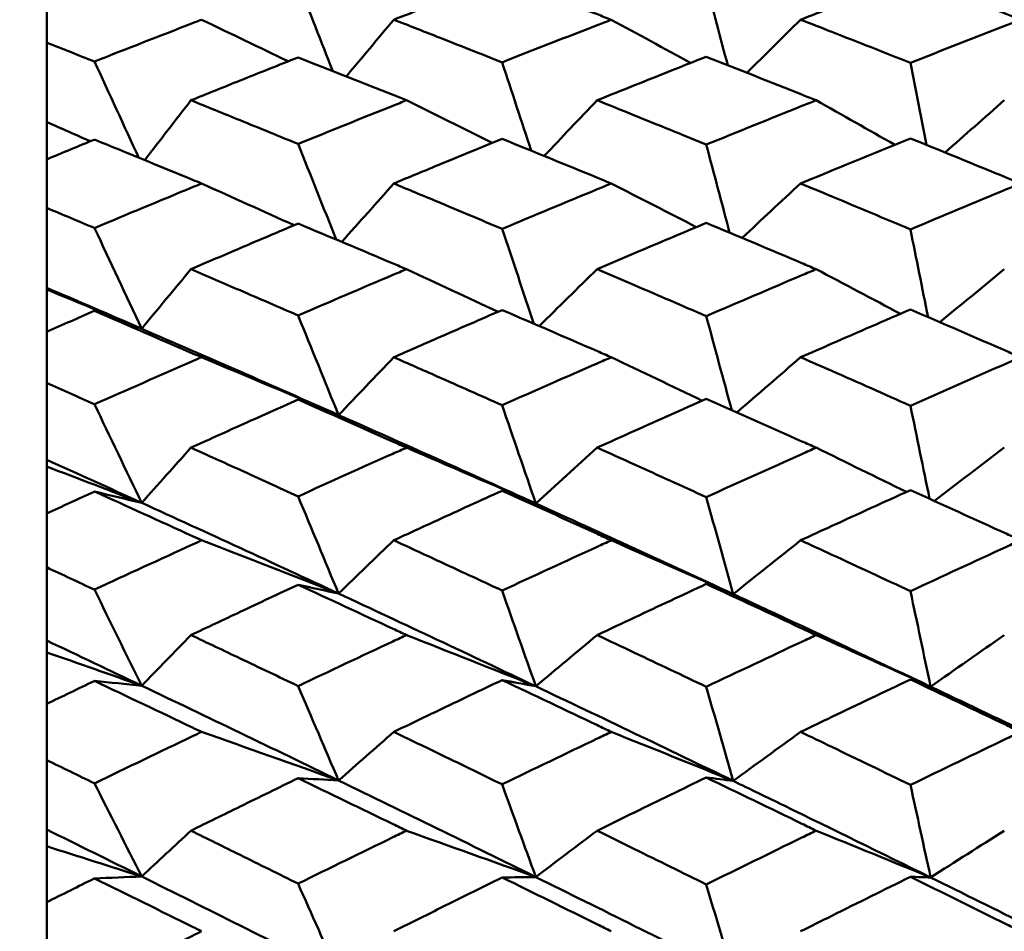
# Model space of a CAD drawing. Header units: millimetres. Extents: x 188 to 1913, y 148 to 2839.
# Tile 160 of 211: x 770.17 to 775.51, y 393.99 to 398.94. Entities that reach past the tile are written whole.
import ezdxf

# ---------------------------------------------------------------- set-up
doc = ezdxf.new("R2010")
doc.units = ezdxf.units.MM
doc.header["$LTSCALE"] = 10
doc.layers.add('Widoczne (ISO)', color=7, linetype='Continuous', lineweight=50)

msp = doc.modelspace()

# ---------------------------------------------------------------- linework, layer by layer
at = {"layer": 'Widoczne (ISO)'}
for p, q in [((770.3188, 399.0596), (770.3188, 398.8127)), ((770.3188, 398.3818), (770.3188, 398.8127)), ((770.3188, 398.1792), (770.3188, 398.3818)), ((770.3188, 398.1792), (770.3188, 397.9163)), ((770.3188, 397.4827), (770.3188, 397.9163)), ((770.3188, 397.4735), (770.3188, 397.4827)), ((770.3188, 397.2443), (770.3188, 397.4735)), ((770.3188, 397.2443), (770.3188, 396.9664)), ((770.3188, 396.5501), (770.3188, 396.9664)), ((770.3188, 396.5135), (770.3188, 396.5501)), ((770.3188, 396.2585), (770.3188, 396.5135)), ((770.3188, 396.2585), (770.3188, 395.9668)), ((770.3188, 395.5694), (770.3188, 395.9668)), ((770.3188, 395.5054), (770.3188, 395.5694)), ((770.3188, 395.2258), (770.3188, 395.5054)), ((770.3188, 395.2258), (770.3188, 394.9213)), ((770.3188, 394.5445), (770.3188, 394.9213)), ((770.3188, 394.4534), (770.3188, 394.5445)), ((770.3188, 394.1501), (770.3188, 394.4534)), ((770.3188, 394.1501), (770.3188, 393.8341))]:
    msp.add_line(p, q, dxfattribs=at)
msp.add_circle((807.3512, 384.3574), 50, dxfattribs=at)
for points in [[(771.8711, 398.6582), (771.8083, 398.8181), (771.7455, 398.978), (771.6827, 399.1379)], [(774.0129, 398.6901), (773.9742, 398.8383), (773.9354, 398.9865), (773.8967, 399.1346)], [(771.1591, 398.9368), (771.316, 398.8618), (771.4726, 398.7866), (771.6289, 398.7111)], [(772.2018, 398.9368), (772.1159, 398.8343), (772.0302, 398.7317), (771.9445, 398.6291)], [(773.3816, 398.9368), (773.5252, 398.8588), (773.6685, 398.7806), (773.8117, 398.7022)], [(774.4087, 398.9368), (774.3115, 398.8409), (774.2144, 398.7449), (774.1173, 398.6488)], [(770.8186, 398.1882), (770.7385, 398.362), (770.6583, 398.5359), (770.5781, 398.7097)], [(772.9471, 398.2264), (772.8945, 398.3861), (772.8419, 398.5458), (772.7893, 398.7055)], [(775.0921, 398.2576), (775.0628, 398.406), (775.0335, 398.5544), (775.0043, 398.7028)], [(771.1014, 398.4995), (771.0177, 398.3915), (770.934, 398.2833), (770.8504, 398.1752)], [(772.2701, 398.4995), (772.4255, 398.4228), (772.5807, 398.3458), (772.7356, 398.2686)], [(773.3046, 398.4995), (773.2087, 398.399), (773.1129, 398.2984), (773.0173, 398.1977)], [(774.4925, 398.4995), (774.6349, 398.4194), (774.777, 398.339), (774.9189, 398.2584)], [(775.5135, 398.4995), (775.4063, 398.4054), (775.2992, 398.3111), (775.1922, 398.2167)], [(770.3188, 398.3818), (770.3981, 398.347), (770.4772, 398.3122), (770.5564, 398.2773)], [(771.8894, 397.7443), (771.8206, 397.9171), (771.7517, 398.0899), (771.6827, 398.2628)], [(774.0236, 397.7815), (773.9813, 397.9407), (773.939, 398.1), (773.8967, 398.2592)], [(771.1591, 398.0484), (771.3267, 397.9731), (771.4941, 397.8976), (771.6611, 397.8218)], [(772.2018, 398.0484), (772.1077, 397.9428), (772.0137, 397.8372), (771.9197, 397.7316)], [(773.3816, 398.0484), (773.5356, 397.9698), (773.6894, 397.891), (773.8429, 397.8119)], [(774.4087, 398.0484), (774.3026, 397.9501), (774.1966, 397.8517), (774.0908, 397.7533)], [(770.8342, 397.2608), (770.7489, 397.4427), (770.6635, 397.6248), (770.5781, 397.8068)], [(772.9618, 397.2878), (772.9043, 397.4593), (772.8468, 397.6308), (772.7893, 397.8024)], [(775.0998, 397.3239), (775.068, 397.4824), (775.0361, 397.641), (775.0043, 397.7995)], [(771.1014, 397.5836), (771.0123, 397.4761), (770.9232, 397.3684), (770.8342, 397.2608)], [(772.2701, 397.5836), (772.4362, 397.507), (772.6021, 397.43), (772.7676, 397.3527)], [(773.3046, 397.5836), (773.1998, 397.4809), (773.0952, 397.3782), (772.9908, 397.2753)], [(774.4925, 397.5836), (774.6453, 397.5032), (774.7978, 397.4225), (774.9501, 397.3416)], [(775.5135, 397.5836), (775.3969, 397.4879), (775.2805, 397.392), (775.1642, 397.2961)], [(770.8342, 397.2608), (770.6624, 397.3352), (770.4906, 397.4092), (770.3188, 397.4827)], [(770.3188, 397.4735), (770.4909, 397.4029), (770.6627, 397.332), (770.8342, 397.2608)], [(770.8342, 397.2608), (770.7489, 397.2931), (770.6635, 397.3254), (770.5781, 397.3575)], [(771.9023, 396.7927), (771.8291, 396.9727), (771.756, 397.1527), (771.6827, 397.3327)], [(774.0349, 396.8191), (773.9889, 396.989), (773.9428, 397.159), (773.8967, 397.329)], [(771.9023, 396.7927), (771.5462, 396.9506), (771.1901, 397.1067), (770.8342, 397.2608)], [(771.1591, 397.1059), (771.4075, 397.0021), (771.6552, 396.8977), (771.9023, 396.7927)], [(772.2018, 397.1059), (772.1018, 397.0015), (772.002, 396.8971), (771.9023, 396.7927)], [(773.3816, 397.1059), (773.5463, 397.0277), (773.7107, 396.9492), (773.8749, 396.8704)], [(774.4087, 397.1059), (774.2932, 397.0063), (774.1779, 396.9065), (774.0627, 396.8068)], [(770.8342, 396.3163), (770.7489, 396.4944), (770.6635, 396.6726), (770.5781, 396.8508)], [(771.9023, 396.7927), (771.8291, 396.8206), (771.756, 396.8485), (771.6827, 396.8763)], [(772.9722, 396.3128), (772.9112, 396.4905), (772.8502, 396.6683), (772.7893, 396.8461)], [(775.108, 396.3385), (775.0734, 396.5067), (775.0388, 396.6749), (775.0043, 396.8431)], [(772.9722, 396.3128), (772.6155, 396.4746), (772.2589, 396.6346), (771.9023, 396.7927)], [(771.1014, 396.6156), (771.0123, 396.5158), (770.9232, 396.4161), (770.8342, 396.3163)], [(772.2701, 396.6156), (772.5047, 396.5152), (772.7388, 396.4142), (772.9722, 396.3128)], [(773.3046, 396.6156), (773.1936, 396.5147), (773.0828, 396.4138), (772.9722, 396.3128)], [(774.4925, 396.6156), (774.6561, 396.5358), (774.8193, 396.4557), (774.9822, 396.3754)], [(775.5135, 396.6156), (775.387, 396.5193), (775.2607, 396.4229), (775.1346, 396.3264)], [(770.8342, 396.3163), (770.6624, 396.3946), (770.4906, 396.4726), (770.3188, 396.5501)], [(770.3188, 396.5135), (770.4909, 396.448), (770.6627, 396.3823), (770.8342, 396.3163)], [(770.8342, 396.3163), (770.7489, 396.3368), (770.6635, 396.3572), (770.5781, 396.3776)], [(772.9722, 396.3128), (772.9112, 396.336), (772.8502, 396.3592), (772.7893, 396.3823)], [(771.9023, 395.8243), (771.5462, 395.99), (771.1901, 396.1541), (770.8342, 396.3163)], [(771.9023, 395.8243), (771.8291, 396), (771.756, 396.1757), (771.6827, 396.3514)], [(774.0429, 395.8215), (773.6861, 395.987), (773.3291, 396.1508), (772.9722, 396.3128)], [(774.0429, 395.8215), (773.9942, 395.9968), (773.9455, 396.1722), (773.8967, 396.3475)], [(771.1591, 396.1131), (771.4075, 396.0174), (771.6552, 395.9211), (771.9023, 395.8243)], [(772.2018, 396.1131), (772.1018, 396.0169), (772.002, 395.9206), (771.9023, 395.8243)], [(773.3816, 396.1131), (773.6026, 396.0164), (773.823, 395.9191), (774.0429, 395.8215)], [(774.4087, 396.1131), (774.2866, 396.016), (774.1647, 395.9188), (774.0429, 395.8215)], [(770.8342, 395.3246), (770.7489, 395.4982), (770.6635, 395.6718), (770.5781, 395.8455)], [(771.9023, 395.8243), (771.8291, 395.8403), (771.756, 395.8563), (771.6827, 395.8722)], [(772.9722, 395.3214), (772.6155, 395.4907), (772.2589, 395.6584), (771.9023, 395.8243)], [(772.9722, 395.3214), (772.9112, 395.4945), (772.8502, 395.6675), (772.7893, 395.8406)], [(774.0429, 395.8215), (773.9942, 395.8398), (773.9455, 395.858), (773.8967, 395.8762)], [(775.1138, 395.3193), (775.0773, 395.492), (775.0408, 395.6647), (775.0043, 395.8374)], [(770.8342, 395.3246), (770.6624, 395.4066), (770.4906, 395.4882), (770.3188, 395.5694)], [(771.1014, 395.5991), (771.0123, 395.5076), (770.9232, 395.4161), (770.8342, 395.3246)], [(772.2701, 395.5991), (772.5047, 395.507), (772.7388, 395.4144), (772.9722, 395.3214)], [(773.3046, 395.5991), (773.1936, 395.5066), (773.0828, 395.414), (772.9722, 395.3214)], [(774.4925, 395.5991), (774.7001, 395.5062), (774.9072, 395.4129), (775.1138, 395.3193)], [(775.5135, 395.5991), (775.3801, 395.5059), (775.2468, 395.4126), (775.1138, 395.3193)], [(770.3188, 395.5054), (770.4909, 395.4454), (770.6627, 395.3852), (770.8342, 395.3246)], [(770.8342, 395.3246), (770.7489, 395.3332), (770.6635, 395.3417), (770.5781, 395.3501)], [(772.9722, 395.3214), (772.9112, 395.3327), (772.8502, 395.3439), (772.7893, 395.3551)], [(775.1138, 395.3193), (775.0773, 395.3323), (775.0408, 395.3453), (775.0043, 395.3584)], [(771.9023, 394.8107), (771.5462, 394.9836), (771.1901, 395.1549), (770.8342, 395.3246)], [(771.9023, 394.8107), (771.8291, 394.9814), (771.756, 395.1521), (771.6827, 395.3228)], [(774.0429, 394.8081), (773.6861, 394.9808), (773.3291, 395.152), (772.9722, 395.3214)], [(774.0429, 394.8081), (773.9942, 394.9783), (773.9455, 395.1485), (773.8967, 395.3187)], [(776.1839, 394.8065), (775.8272, 394.9792), (775.4705, 395.1502), (775.1138, 395.3193)], [(771.1591, 395.0739), (771.4075, 394.9867), (771.6552, 394.8989), (771.9023, 394.8107)], [(772.2018, 395.0739), (772.1018, 394.9862), (772.002, 394.8985), (771.9023, 394.8107)], [(773.3816, 395.0739), (773.6026, 394.9857), (773.823, 394.8971), (774.0429, 394.8081)], [(774.4087, 395.0739), (774.2866, 394.9854), (774.1647, 394.8968), (774.0429, 394.8081)], [(771.9023, 394.8107), (771.8291, 394.8147), (771.756, 394.8188), (771.6827, 394.8227)], [(772.9722, 394.2868), (772.6155, 394.4629), (772.2589, 394.6376), (771.9023, 394.8107)], [(774.0429, 394.8081), (773.9942, 394.8144), (773.9455, 394.8206), (773.8967, 394.8269)], [(770.8342, 394.2897), (770.7489, 394.458), (770.6635, 394.6264), (770.5781, 394.7948)], [(772.9722, 394.2868), (772.9112, 394.4544), (772.8502, 394.6221), (772.7893, 394.7897)], [(775.1138, 394.2848), (775.0773, 394.452), (775.0408, 394.6192), (775.0043, 394.7864)], [(770.8342, 394.2897), (770.6624, 394.375), (770.4906, 394.4599), (770.3188, 394.5445)], [(771.1014, 394.5382), (771.0123, 394.4554), (770.9232, 394.3726), (770.8342, 394.2897)], [(772.2701, 394.5382), (772.5047, 394.4549), (772.7388, 394.371), (772.9722, 394.2868)], [(773.3046, 394.5382), (773.1936, 394.4545), (773.0828, 394.3706), (772.9722, 394.2868)], [(774.4925, 394.5382), (774.7001, 394.4541), (774.9072, 394.3696), (775.1138, 394.2848)], [(775.5135, 394.5382), (775.3801, 394.4538), (775.2468, 394.3694), (775.1138, 394.2848)], [(770.3188, 394.4534), (770.4909, 394.3991), (770.6627, 394.3445), (770.8342, 394.2897)], [(770.8342, 394.2897), (770.7489, 394.2863), (770.6635, 394.2829), (770.5781, 394.2793)], [(771.9023, 393.7558), (771.5462, 393.9352), (771.1901, 394.1131), (770.8342, 394.2897)], [(772.9722, 394.2868), (772.9112, 394.2861), (772.8502, 394.2853), (772.7893, 394.2845)], [(774.0429, 393.7535), (773.6861, 393.9327), (773.3291, 394.1105), (772.9722, 394.2868)], [(775.1138, 394.2848), (775.0773, 394.2859), (775.0408, 394.2869), (775.0043, 394.2879)], [(776.1839, 393.7521), (775.8272, 393.9313), (775.4705, 394.1089), (775.1138, 394.2848)], [(771.9023, 393.7558), (771.8291, 393.9208), (771.756, 394.0859), (771.6827, 394.251)], [(774.0429, 393.7535), (773.9942, 393.9179), (773.9455, 394.0823), (773.8967, 394.2467)]]:
    msp.add_open_spline(points, degree=3, dxfattribs=at)
for points, knots in [([(772.7893, 399.1639), (772.6719, 399.119), (772.5546, 399.0738), (772.3587, 398.9979), (772.2803, 398.9674), (772.2018, 398.9368)], [0.02104899, 0.02104899, 0.02104899, 0.02104899, 0.0615671, 0.0615671, 0.08866561, 0.08866561, 0.08866561, 0.08866561]), ([(773.3816, 398.9368), (773.3564, 398.9465), (773.3312, 398.9562), (773.1338, 399.0325), (772.9615, 399.0985), (772.7893, 399.1639)], [0.07597559, 0.07597559, 0.07597559, 0.07597559, 0.08464777, 0.08464777, 0.14401425, 0.14401425, 0.14401425, 0.14401425]), ([(775.0043, 399.1665), (774.8623, 399.1123), (774.7203, 399.0576), (774.5218, 398.9807), (774.4653, 398.9588), (774.4087, 398.9368)], [0.01259731, 0.01259731, 0.01259731, 0.01259731, 0.06159863, 0.06159863, 0.08110666, 0.08110666, 0.08110666, 0.08110666]), ([(775.6023, 398.9368), (775.577, 398.9466), (775.5517, 398.9564), (775.3524, 399.0335), (775.1783, 399.1003), (775.0043, 399.1665)], [0.06686277, 0.06686277, 0.06686277, 0.06686277, 0.07557848, 0.07557848, 0.13558897, 0.13558897, 0.13558897, 0.13558897]), ([(770.5781, 398.7097), (770.7554, 398.7796), (770.9327, 398.849), (771.1264, 398.9241), (771.1428, 398.9305), (771.1591, 398.9368)], [0.0297954, 0.0297954, 0.0297954, 0.0297954, 0.09092493, 0.09092493, 0.09655955, 0.09655955, 0.09655955, 0.09655955]), ([(772.2018, 398.9368), (772.2803, 398.9062), (772.3587, 398.8754), (772.5545, 398.7985), (772.6719, 398.7521), (772.7893, 398.7055)], [0.03448054, 0.03448054, 0.03448054, 0.03448054, 0.06157222, 0.06157222, 0.10209717, 0.10209717, 0.10209717, 0.10209717]), ([(772.7893, 398.7055), (772.9615, 398.7733), (773.1337, 398.8407), (773.3311, 398.9172), (773.3563, 398.927), (773.3816, 398.9368)], [0.02530969, 0.02530969, 0.02530969, 0.02530969, 0.08465152, 0.08465152, 0.09334823, 0.09334823, 0.09334823, 0.09334823]), ([(774.4087, 398.9368), (774.4652, 398.9148), (774.5218, 398.8927), (774.7203, 398.815), (774.8623, 398.7591), (775.0043, 398.7028)], [0.04208868, 0.04208868, 0.04208868, 0.04208868, 0.06158988, 0.06158988, 0.11059803, 0.11059803, 0.11059803, 0.11059803]), ([(775.0043, 398.7028), (775.1783, 398.7715), (775.3523, 398.8396), (775.5516, 398.9171), (775.5769, 398.927), (775.6023, 398.9368)], [0.01556037, 0.01556037, 0.01556037, 0.01556037, 0.07555527, 0.07555527, 0.08428623, 0.08428623, 0.08428623, 0.08428623]), ([(770.3188, 398.8127), (770.4047, 398.7787), (770.4906, 398.7446), (770.577, 398.7101), (770.5776, 398.7099), (770.5781, 398.7097)], [0, 0, 0, 0, 0.02969567, 0.02969567, 0.02988021, 0.02988021, 0.02988021, 0.02988021]), ([(771.6827, 398.7324), (771.5779, 398.6908), (771.473, 398.649), (771.2793, 398.5713), (771.1903, 398.5355), (771.1014, 398.4995)], [0.02528165, 0.02528165, 0.02528165, 0.02528165, 0.06150593, 0.06150593, 0.09223152, 0.09223152, 0.09223152, 0.09223152]), ([(772.2701, 398.4995), (772.246, 398.5092), (772.2218, 398.5189), (772.026, 398.597), (771.8544, 398.665), (771.6827, 398.7324)], [0.0806421, 0.0806421, 0.0806421, 0.0806421, 0.08897282, 0.08897282, 0.14811965, 0.14811965, 0.14811965, 0.14811965]), ([(773.8967, 398.7358), (773.767, 398.6845), (773.6373, 398.6329), (773.4399, 398.554), (773.3722, 398.5268), (773.3046, 398.4995)], [0.01681985, 0.01681985, 0.01681985, 0.01681985, 0.06159108, 0.06159108, 0.08495433, 0.08495433, 0.08495433, 0.08495433]), ([(774.4925, 398.4995), (774.467, 398.5098), (774.4415, 398.52), (774.2429, 398.5992), (774.0698, 398.6678), (773.8967, 398.7358)], [0.07138254, 0.07138254, 0.07138254, 0.07138254, 0.08018544, 0.08018544, 0.13983561, 0.13983561, 0.13983561, 0.13983561]), ([(771.1014, 398.4995), (771.1903, 398.4636), (771.2792, 398.4275), (771.473, 398.3487), (771.5779, 398.3058), (771.6827, 398.2628)], [0.03078053, 0.03078053, 0.03078053, 0.03078053, 0.06149921, 0.06149921, 0.09773041, 0.09773041, 0.09773041, 0.09773041]), ([(771.6827, 398.2628), (771.8543, 398.3325), (772.0258, 398.4017), (772.2216, 398.4801), (772.2459, 398.4898), (772.2701, 398.4995)], [0.02983351, 0.02983351, 0.02983351, 0.02983351, 0.0889495, 0.0889495, 0.09731113, 0.09731113, 0.09731113, 0.09731113]), ([(773.3046, 398.4995), (773.3722, 398.4723), (773.4399, 398.445), (773.6373, 398.3651), (773.767, 398.3123), (773.8967, 398.2592)], [0.03825175, 0.03825175, 0.03825175, 0.03825175, 0.06160817, 0.06160817, 0.10638617, 0.10638617, 0.10638617, 0.10638617]), ([(773.8967, 398.2592), (774.0697, 398.3296), (774.2427, 398.3994), (774.4413, 398.4791), (774.4669, 398.4893), (774.4925, 398.4995)], [0.02053386, 0.02053386, 0.02053386, 0.02053386, 0.08016461, 0.08016461, 0.08898694, 0.08898694, 0.08898694, 0.08898694]), ([(770.5781, 398.2862), (770.5776, 398.286), (770.577, 398.2858), (770.4906, 398.2503), (770.4047, 398.2148), (770.3188, 398.1792)], [0.02951568, 0.02951568, 0.02951568, 0.02951568, 0.02969929, 0.02969929, 0.05939589, 0.05939589, 0.05939589, 0.05939589]), ([(771.1591, 398.0484), (771.1429, 398.055), (771.1267, 398.0617), (770.933, 398.1415), (770.7555, 398.2141), (770.5781, 398.2862)], [0.0853813, 0.0853813, 0.0853813, 0.0853813, 0.09097809, 0.09097809, 0.15214536, 0.15214536, 0.15214536, 0.15214536]), ([(772.7893, 398.2905), (772.6719, 398.2425), (772.5546, 398.1943), (772.3587, 398.1135), (772.2803, 398.081), (772.2018, 398.0484)], [0.02104899, 0.02104899, 0.02104899, 0.02104899, 0.0615671, 0.0615671, 0.08866561, 0.08866561, 0.08866561, 0.08866561]), ([(773.3816, 398.0484), (773.3564, 398.0587), (773.3312, 398.0691), (773.1338, 398.1503), (772.9615, 398.2206), (772.7893, 398.2905)], [0.07597559, 0.07597559, 0.07597559, 0.07597559, 0.08464777, 0.08464777, 0.14401425, 0.14401425, 0.14401425, 0.14401425]), ([(775.0043, 398.2933), (774.8623, 398.2354), (774.7203, 398.1771), (774.5218, 398.0952), (774.4653, 398.0718), (774.4087, 398.0484)], [0.01259731, 0.01259731, 0.01259731, 0.01259731, 0.06159863, 0.06159863, 0.08110666, 0.08110666, 0.08110666, 0.08110666]), ([(775.6023, 398.0484), (775.577, 398.0588), (775.5517, 398.0692), (775.3524, 398.1514), (775.1783, 398.2226), (775.0043, 398.2933)], [0.06686277, 0.06686277, 0.06686277, 0.06686277, 0.07557848, 0.07557848, 0.13558897, 0.13558897, 0.13558897, 0.13558897]), ([(770.5781, 397.8068), (770.7554, 397.8811), (770.9327, 397.9549), (771.1264, 398.0349), (771.1428, 398.0416), (771.1591, 398.0484)], [0.0297954, 0.0297954, 0.0297954, 0.0297954, 0.09092493, 0.09092493, 0.09655955, 0.09655955, 0.09655955, 0.09655955]), ([(772.2018, 398.0484), (772.2803, 398.0157), (772.3587, 397.983), (772.5545, 397.9011), (772.6719, 397.8519), (772.7893, 397.8024)], [0.03448054, 0.03448054, 0.03448054, 0.03448054, 0.06157222, 0.06157222, 0.10209717, 0.10209717, 0.10209717, 0.10209717]), ([(772.7893, 397.8024), (772.9615, 397.8744), (773.1337, 397.946), (773.3311, 398.0275), (773.3563, 398.038), (773.3816, 398.0484)], [0.02530969, 0.02530969, 0.02530969, 0.02530969, 0.08465152, 0.08465152, 0.09334823, 0.09334823, 0.09334823, 0.09334823]), ([(774.4087, 398.0484), (774.4652, 398.0249), (774.5218, 398.0014), (774.7203, 397.9188), (774.8623, 397.8593), (775.0043, 397.7995)], [0.04208868, 0.04208868, 0.04208868, 0.04208868, 0.06158988, 0.06158988, 0.11059803, 0.11059803, 0.11059803, 0.11059803]), ([(775.0043, 397.7995), (775.1783, 397.8725), (775.3523, 397.9449), (775.5516, 398.0274), (775.5769, 398.0379), (775.6023, 398.0484)], [0.01556037, 0.01556037, 0.01556037, 0.01556037, 0.07555527, 0.07555527, 0.08428623, 0.08428623, 0.08428623, 0.08428623]), ([(770.3188, 397.9163), (770.4047, 397.8802), (770.4906, 397.8439), (770.577, 397.8072), (770.5776, 397.807), (770.5781, 397.8068)], [0, 0, 0, 0, 0.02969567, 0.02969567, 0.02988021, 0.02988021, 0.02988021, 0.02988021]), ([(771.6827, 397.8309), (771.5779, 397.7867), (771.473, 397.7423), (771.2793, 397.6598), (771.1903, 397.6218), (771.1014, 397.5836)], [0.02528165, 0.02528165, 0.02528165, 0.02528165, 0.06150593, 0.06150593, 0.09223152, 0.09223152, 0.09223152, 0.09223152]), ([(772.2701, 397.5836), (772.246, 397.5939), (772.2218, 397.6041), (772.026, 397.687), (771.8544, 397.7592), (771.6827, 397.8309)], [0.0806421, 0.0806421, 0.0806421, 0.0806421, 0.08897282, 0.08897282, 0.14811965, 0.14811965, 0.14811965, 0.14811965]), ([(773.8967, 397.8346), (773.767, 397.78), (773.6373, 397.7252), (773.4399, 397.6414), (773.3722, 397.6125), (773.3046, 397.5836)], [0.01681985, 0.01681985, 0.01681985, 0.01681985, 0.06159108, 0.06159108, 0.08495433, 0.08495433, 0.08495433, 0.08495433]), ([(774.4925, 397.5836), (774.467, 397.5945), (774.4415, 397.6053), (774.2429, 397.6894), (774.0698, 397.7622), (773.8967, 397.8346)], [0.07138254, 0.07138254, 0.07138254, 0.07138254, 0.08018544, 0.08018544, 0.13983561, 0.13983561, 0.13983561, 0.13983561]), ([(771.1014, 397.5836), (771.1903, 397.5455), (771.2792, 397.5073), (771.473, 397.4237), (771.5779, 397.3783), (771.6827, 397.3327)], [0.03078053, 0.03078053, 0.03078053, 0.03078053, 0.06149921, 0.06149921, 0.09773041, 0.09773041, 0.09773041, 0.09773041]), ([(771.6827, 397.3327), (771.8543, 397.4065), (772.0258, 397.4799), (772.2216, 397.5631), (772.2459, 397.5734), (772.2701, 397.5836)], [0.02983351, 0.02983351, 0.02983351, 0.02983351, 0.0889495, 0.0889495, 0.09731113, 0.09731113, 0.09731113, 0.09731113]), ([(773.3046, 397.5836), (773.3722, 397.5548), (773.4399, 397.5258), (773.6373, 397.4411), (773.767, 397.3852), (773.8967, 397.329)], [0.03825175, 0.03825175, 0.03825175, 0.03825175, 0.06160817, 0.06160817, 0.10638617, 0.10638617, 0.10638617, 0.10638617]), ([(773.8967, 397.329), (774.0697, 397.4034), (774.2427, 397.4775), (774.4413, 397.5619), (774.4669, 397.5728), (774.4925, 397.5836)], [0.02053386, 0.02053386, 0.02053386, 0.02053386, 0.08016461, 0.08016461, 0.08898694, 0.08898694, 0.08898694, 0.08898694]), ([(770.5781, 397.3575), (770.5776, 397.3573), (770.577, 397.3571), (770.4906, 397.3195), (770.4047, 397.282), (770.3188, 397.2443)], [0.02951568, 0.02951568, 0.02951568, 0.02951568, 0.02969929, 0.02969929, 0.05939589, 0.05939589, 0.05939589, 0.05939589]), ([(771.1591, 397.1059), (771.1429, 397.113), (771.1267, 397.12), (770.933, 397.2044), (770.7555, 397.2812), (770.5781, 397.3575)], [0.0853813, 0.0853813, 0.0853813, 0.0853813, 0.09097809, 0.09097809, 0.15214536, 0.15214536, 0.15214536, 0.15214536]), ([(772.7893, 397.3621), (772.6719, 397.3113), (772.5546, 397.2603), (772.3587, 397.1747), (772.2803, 397.1404), (772.2018, 397.1059)], [0.02104899, 0.02104899, 0.02104899, 0.02104899, 0.0615671, 0.0615671, 0.08866561, 0.08866561, 0.08866561, 0.08866561]), ([(773.3816, 397.1059), (773.3564, 397.1169), (773.3312, 397.1278), (773.1338, 397.2137), (772.9615, 397.2881), (772.7893, 397.3621)], [0.07597559, 0.07597559, 0.07597559, 0.07597559, 0.08464777, 0.08464777, 0.14401425, 0.14401425, 0.14401425, 0.14401425]), ([(775.0043, 397.365), (774.8623, 397.3037), (774.7203, 397.242), (774.5218, 397.1554), (774.4653, 397.1307), (774.4087, 397.1059)], [0.01259731, 0.01259731, 0.01259731, 0.01259731, 0.06159863, 0.06159863, 0.08110666, 0.08110666, 0.08110666, 0.08110666]), ([(775.6023, 397.1059), (775.577, 397.1169), (775.5517, 397.128), (775.3524, 397.2148), (775.1783, 397.2902), (775.0043, 397.365)], [0.06686277, 0.06686277, 0.06686277, 0.06686277, 0.07557848, 0.07557848, 0.13558897, 0.13558897, 0.13558897, 0.13558897]), ([(770.5781, 396.8508), (770.7554, 396.9292), (770.9327, 397.0071), (771.1264, 397.0916), (771.1428, 397.0988), (771.1591, 397.1059)], [0.0297954, 0.0297954, 0.0297954, 0.0297954, 0.09092493, 0.09092493, 0.09655955, 0.09655955, 0.09655955, 0.09655955]), ([(772.2018, 397.1059), (772.2803, 397.0714), (772.3587, 397.0369), (772.5545, 396.9504), (772.6719, 396.8983), (772.7893, 396.8461)], [0.03448054, 0.03448054, 0.03448054, 0.03448054, 0.06157222, 0.06157222, 0.10209717, 0.10209717, 0.10209717, 0.10209717]), ([(772.7893, 396.8461), (772.9615, 396.9221), (773.1337, 396.9977), (773.3311, 397.0839), (773.3563, 397.0949), (773.3816, 397.1059)], [0.02530969, 0.02530969, 0.02530969, 0.02530969, 0.08465152, 0.08465152, 0.09334823, 0.09334823, 0.09334823, 0.09334823]), ([(774.4087, 397.1059), (774.4652, 397.0811), (774.5218, 397.0563), (774.7203, 396.969), (774.8623, 396.9062), (775.0043, 396.8431)], [0.04208868, 0.04208868, 0.04208868, 0.04208868, 0.06158988, 0.06158988, 0.11059803, 0.11059803, 0.11059803, 0.11059803]), ([(775.0043, 396.8431), (775.1783, 396.9201), (775.3523, 396.9966), (775.5516, 397.0838), (775.5769, 397.0948), (775.6023, 397.1059)], [0.01556037, 0.01556037, 0.01556037, 0.01556037, 0.07555527, 0.07555527, 0.08428623, 0.08428623, 0.08428623, 0.08428623]), ([(770.3188, 396.9664), (770.4047, 396.9282), (770.4906, 396.8899), (770.577, 396.8513), (770.5776, 396.851), (770.5781, 396.8508)], [0, 0, 0, 0, 0.02969567, 0.02969567, 0.02988021, 0.02988021, 0.02988021, 0.02988021]), ([(771.6827, 396.8763), (771.5779, 396.8296), (771.473, 396.7827), (771.2793, 396.6958), (771.1903, 396.6557), (771.1014, 396.6156)], [0.02528165, 0.02528165, 0.02528165, 0.02528165, 0.06150593, 0.06150593, 0.09223152, 0.09223152, 0.09223152, 0.09223152]), ([(772.2701, 396.6156), (772.246, 396.6263), (772.2218, 396.6371), (772.026, 396.7245), (771.8544, 396.8006), (771.6827, 396.8763)], [0.0806421, 0.0806421, 0.0806421, 0.0806421, 0.08897282, 0.08897282, 0.14811965, 0.14811965, 0.14811965, 0.14811965]), ([(773.8967, 396.8801), (773.767, 396.8226), (773.6373, 396.7647), (773.4399, 396.6764), (773.3722, 396.646), (773.3046, 396.6156)], [0.01681985, 0.01681985, 0.01681985, 0.01681985, 0.06159108, 0.06159108, 0.08495433, 0.08495433, 0.08495433, 0.08495433]), ([(774.4925, 396.6156), (774.467, 396.627), (774.4415, 396.6384), (774.2429, 396.727), (774.0698, 396.8038), (773.8967, 396.8801)], [0.07138254, 0.07138254, 0.07138254, 0.07138254, 0.08018544, 0.08018544, 0.13983561, 0.13983561, 0.13983561, 0.13983561]), ([(771.1014, 396.6156), (771.1903, 396.5754), (771.2792, 396.5351), (771.473, 396.4471), (771.5779, 396.3994), (771.6827, 396.3514)], [0.03078053, 0.03078053, 0.03078053, 0.03078053, 0.06149921, 0.06149921, 0.09773041, 0.09773041, 0.09773041, 0.09773041]), ([(771.6827, 396.3514), (771.8543, 396.4291), (772.0258, 396.5063), (772.2216, 396.5939), (772.2459, 396.6047), (772.2701, 396.6156)], [0.02983351, 0.02983351, 0.02983351, 0.02983351, 0.0889495, 0.0889495, 0.09731113, 0.09731113, 0.09731113, 0.09731113]), ([(773.3046, 396.6156), (773.3722, 396.5851), (773.4399, 396.5546), (773.6373, 396.4654), (773.767, 396.4066), (773.8967, 396.3475)], [0.03825175, 0.03825175, 0.03825175, 0.03825175, 0.06160817, 0.06160817, 0.10638617, 0.10638617, 0.10638617, 0.10638617]), ([(773.8967, 396.3475), (774.0697, 396.4258), (774.2427, 396.5037), (774.4413, 396.5927), (774.4669, 396.6041), (774.4925, 396.6156)], [0.02053386, 0.02053386, 0.02053386, 0.02053386, 0.08016461, 0.08016461, 0.08898694, 0.08898694, 0.08898694, 0.08898694]), ([(770.5781, 396.3776), (770.5776, 396.3773), (770.577, 396.3771), (770.4906, 396.3375), (770.4047, 396.2981), (770.3188, 396.2585)], [0.02951568, 0.02951568, 0.02951568, 0.02951568, 0.02969929, 0.02969929, 0.05939589, 0.05939589, 0.05939589, 0.05939589]), ([(771.1591, 396.1131), (771.1429, 396.1205), (771.1267, 396.128), (770.933, 396.2166), (770.7555, 396.2973), (770.5781, 396.3776)], [0.0853813, 0.0853813, 0.0853813, 0.0853813, 0.09097809, 0.09097809, 0.15214536, 0.15214536, 0.15214536, 0.15214536]), ([(772.7893, 396.3823), (772.6719, 396.3289), (772.5546, 396.2753), (772.3587, 396.1854), (772.2803, 396.1493), (772.2018, 396.1131)], [0.02104899, 0.02104899, 0.02104899, 0.02104899, 0.0615671, 0.0615671, 0.08866561, 0.08866561, 0.08866561, 0.08866561]), ([(773.3816, 396.1131), (773.3564, 396.1246), (773.3312, 396.1361), (773.1338, 396.2263), (772.9615, 396.3045), (772.7893, 396.3823)], [0.07597559, 0.07597559, 0.07597559, 0.07597559, 0.08464777, 0.08464777, 0.14401425, 0.14401425, 0.14401425, 0.14401425]), ([(775.0043, 396.3854), (774.8623, 396.3209), (774.7203, 396.2561), (774.5218, 396.1651), (774.4653, 396.1391), (774.4087, 396.1131)], [0.01259731, 0.01259731, 0.01259731, 0.01259731, 0.06159863, 0.06159863, 0.08110666, 0.08110666, 0.08110666, 0.08110666]), ([(775.6023, 396.1131), (775.577, 396.1247), (775.5517, 396.1363), (775.3524, 396.2275), (775.1783, 396.3067), (775.0043, 396.3854)], [0.06686277, 0.06686277, 0.06686277, 0.06686277, 0.07557848, 0.07557848, 0.13558897, 0.13558897, 0.13558897, 0.13558897]), ([(770.5781, 395.8455), (770.7554, 395.9277), (770.9327, 396.0094), (771.1264, 396.0981), (771.1428, 396.1056), (771.1591, 396.1131)], [0.0297954, 0.0297954, 0.0297954, 0.0297954, 0.09092493, 0.09092493, 0.09655955, 0.09655955, 0.09655955, 0.09655955]), ([(772.2018, 396.1131), (772.2803, 396.0769), (772.3587, 396.0406), (772.5545, 395.9499), (772.6719, 395.8953), (772.7893, 395.8406)], [0.03448054, 0.03448054, 0.03448054, 0.03448054, 0.06157222, 0.06157222, 0.10209717, 0.10209717, 0.10209717, 0.10209717]), ([(772.7893, 395.8406), (772.9615, 395.9203), (773.1337, 395.9996), (773.3311, 396.09), (773.3563, 396.1016), (773.3816, 396.1131)], [0.02530969, 0.02530969, 0.02530969, 0.02530969, 0.08465152, 0.08465152, 0.09334823, 0.09334823, 0.09334823, 0.09334823]), ([(774.4087, 396.1131), (774.4652, 396.0871), (774.5218, 396.0611), (774.7203, 395.9694), (774.8623, 395.9036), (775.0043, 395.8374)], [0.04208868, 0.04208868, 0.04208868, 0.04208868, 0.06158988, 0.06158988, 0.11059803, 0.11059803, 0.11059803, 0.11059803]), ([(775.0043, 395.8374), (775.1783, 395.9181), (775.3523, 395.9984), (775.5516, 396.0899), (775.5769, 396.1015), (775.6023, 396.1131)], [0.01556037, 0.01556037, 0.01556037, 0.01556037, 0.07555527, 0.07555527, 0.08428623, 0.08428623, 0.08428623, 0.08428623]), ([(770.3188, 395.9668), (770.4047, 395.9267), (770.4906, 395.8865), (770.577, 395.846), (770.5776, 395.8457), (770.5781, 395.8455)], [0, 0, 0, 0, 0.02969567, 0.02969567, 0.02988021, 0.02988021, 0.02988021, 0.02988021]), ([(771.6827, 395.8722), (771.5779, 395.8233), (771.473, 395.7741), (771.2793, 395.6831), (771.1903, 395.6411), (771.1014, 395.5991)], [0.02528165, 0.02528165, 0.02528165, 0.02528165, 0.06150593, 0.06150593, 0.09223152, 0.09223152, 0.09223152, 0.09223152]), ([(772.2701, 395.5991), (772.246, 395.6104), (772.2218, 395.6217), (772.026, 395.7131), (771.8544, 395.7929), (771.6827, 395.8722)], [0.0806421, 0.0806421, 0.0806421, 0.0806421, 0.08897282, 0.08897282, 0.14811965, 0.14811965, 0.14811965, 0.14811965]), ([(773.8967, 395.8762), (773.767, 395.8159), (773.6373, 395.7553), (773.4399, 395.6627), (773.3722, 395.6309), (773.3046, 395.5991)], [0.01681985, 0.01681985, 0.01681985, 0.01681985, 0.06159108, 0.06159108, 0.08495433, 0.08495433, 0.08495433, 0.08495433]), ([(774.4925, 395.5991), (774.467, 395.611), (774.4415, 395.623), (774.2429, 395.7158), (774.0698, 395.7962), (773.8967, 395.8762)], [0.07138254, 0.07138254, 0.07138254, 0.07138254, 0.08018544, 0.08018544, 0.13983561, 0.13983561, 0.13983561, 0.13983561]), ([(775.1138, 395.3193), (774.8487, 395.4449), (774.5837, 395.5695), (774.2269, 395.736), (774.1349, 395.7788), (774.0429, 395.8215)], [0.3692784, 0.3692784, 0.3692784, 0.3692784, 0.4608442, 0.4608442, 0.492629, 0.492629, 0.492629, 0.492629]), ([(771.1014, 395.5991), (771.1903, 395.557), (771.2792, 395.5149), (771.473, 395.4229), (771.5779, 395.3729), (771.6827, 395.3228)], [0.03078053, 0.03078053, 0.03078053, 0.03078053, 0.06149921, 0.06149921, 0.09773041, 0.09773041, 0.09773041, 0.09773041]), ([(771.6827, 395.3228), (771.8543, 395.404), (772.0258, 395.4847), (772.2216, 395.5764), (772.2459, 395.5877), (772.2701, 395.5991)], [0.02983351, 0.02983351, 0.02983351, 0.02983351, 0.0889495, 0.0889495, 0.09731113, 0.09731113, 0.09731113, 0.09731113]), ([(773.3046, 395.5991), (773.3722, 395.5672), (773.4399, 395.5353), (773.6373, 395.442), (773.767, 395.3805), (773.8967, 395.3187)], [0.03825175, 0.03825175, 0.03825175, 0.03825175, 0.06160817, 0.06160817, 0.10638617, 0.10638617, 0.10638617, 0.10638617]), ([(773.8967, 395.3187), (774.0697, 395.4006), (774.2427, 395.482), (774.4413, 395.5751), (774.4669, 395.5871), (774.4925, 395.5991)], [0.02053386, 0.02053386, 0.02053386, 0.02053386, 0.08016461, 0.08016461, 0.08898694, 0.08898694, 0.08898694, 0.08898694]), ([(770.5781, 395.3501), (770.5776, 395.3499), (770.577, 395.3496), (770.4906, 395.3083), (770.4047, 395.2671), (770.3188, 395.2258)], [0.02951568, 0.02951568, 0.02951568, 0.02951568, 0.02969929, 0.02969929, 0.05939589, 0.05939589, 0.05939589, 0.05939589]), ([(771.1591, 395.0739), (771.1429, 395.0817), (771.1267, 395.0895), (770.933, 395.1819), (770.7555, 395.2662), (770.5781, 395.3501)], [0.0853813, 0.0853813, 0.0853813, 0.0853813, 0.09097809, 0.09097809, 0.15214536, 0.15214536, 0.15214536, 0.15214536]), ([(772.7893, 395.3551), (772.6719, 395.2993), (772.5546, 395.2433), (772.3587, 395.1494), (772.2803, 395.1117), (772.2018, 395.0739)], [0.02104899, 0.02104899, 0.02104899, 0.02104899, 0.0615671, 0.0615671, 0.08866561, 0.08866561, 0.08866561, 0.08866561]), ([(773.3816, 395.0739), (773.3564, 395.086), (773.3312, 395.098), (773.1338, 395.1921), (772.9615, 395.2738), (772.7893, 395.3551)], [0.07597559, 0.07597559, 0.07597559, 0.07597559, 0.08464777, 0.08464777, 0.14401425, 0.14401425, 0.14401425, 0.14401425]), ([(775.0043, 395.3584), (774.8623, 395.2909), (774.7203, 395.2232), (774.5218, 395.1282), (774.4653, 395.1011), (774.4087, 395.0739)], [0.01259731, 0.01259731, 0.01259731, 0.01259731, 0.06159863, 0.06159863, 0.08110666, 0.08110666, 0.08110666, 0.08110666]), ([(775.6023, 395.0739), (775.577, 395.086), (775.5517, 395.0981), (775.3524, 395.1933), (775.1783, 395.2761), (775.0043, 395.3584)], [0.06686277, 0.06686277, 0.06686277, 0.06686277, 0.07557848, 0.07557848, 0.13558897, 0.13558897, 0.13558897, 0.13558897]), ([(770.5781, 394.7948), (770.7554, 394.8805), (770.9327, 394.9657), (771.1264, 395.0583), (771.1428, 395.0661), (771.1591, 395.0739)], [0.0297954, 0.0297954, 0.0297954, 0.0297954, 0.09092493, 0.09092493, 0.09655955, 0.09655955, 0.09655955, 0.09655955]), ([(772.2018, 395.0739), (772.2803, 395.0362), (772.3587, 394.9983), (772.5545, 394.9037), (772.6719, 394.8468), (772.7893, 394.7897)], [0.03448054, 0.03448054, 0.03448054, 0.03448054, 0.06157222, 0.06157222, 0.10209717, 0.10209717, 0.10209717, 0.10209717]), ([(772.7893, 394.7897), (772.9615, 394.8728), (773.1337, 394.9555), (773.3311, 395.0498), (773.3563, 395.0619), (773.3816, 395.0739)], [0.02530969, 0.02530969, 0.02530969, 0.02530969, 0.08465152, 0.08465152, 0.09334823, 0.09334823, 0.09334823, 0.09334823]), ([(774.4087, 395.0739), (774.4652, 395.0468), (774.5218, 395.0196), (774.7203, 394.924), (774.8623, 394.8554), (775.0043, 394.7864)], [0.04208868, 0.04208868, 0.04208868, 0.04208868, 0.06158988, 0.06158988, 0.11059803, 0.11059803, 0.11059803, 0.11059803]), ([(775.0043, 394.7864), (775.1783, 394.8705), (775.3523, 394.9542), (775.5516, 395.0497), (775.5769, 395.0618), (775.6023, 395.0739)], [0.01556037, 0.01556037, 0.01556037, 0.01556037, 0.07555527, 0.07555527, 0.08428623, 0.08428623, 0.08428623, 0.08428623]), ([(770.3188, 394.9213), (770.4047, 394.8795), (770.4906, 394.8376), (770.577, 394.7954), (770.5776, 394.7951), (770.5781, 394.7948)], [0, 0, 0, 0, 0.02969567, 0.02969567, 0.02988021, 0.02988021, 0.02988021, 0.02988021]), ([(771.6827, 394.8227), (771.5779, 394.7717), (771.473, 394.7205), (771.2793, 394.6256), (771.1903, 394.582), (771.1014, 394.5382)], [0.02528165, 0.02528165, 0.02528165, 0.02528165, 0.06150593, 0.06150593, 0.09223152, 0.09223152, 0.09223152, 0.09223152]), ([(772.2701, 394.5382), (772.246, 394.55), (772.2218, 394.5618), (772.026, 394.6569), (771.8544, 394.74), (771.6827, 394.8227)], [0.0806421, 0.0806421, 0.0806421, 0.0806421, 0.08897282, 0.08897282, 0.14811965, 0.14811965, 0.14811965, 0.14811965]), ([(773.8967, 394.8269), (773.767, 394.764), (773.6373, 394.7009), (773.4399, 394.6045), (773.3722, 394.5714), (773.3046, 394.5382)], [0.01681985, 0.01681985, 0.01681985, 0.01681985, 0.06159108, 0.06159108, 0.08495433, 0.08495433, 0.08495433, 0.08495433]), ([(774.4925, 394.5382), (774.467, 394.5507), (774.4415, 394.5631), (774.2429, 394.6597), (774.0698, 394.7435), (773.8967, 394.8269)], [0.07138254, 0.07138254, 0.07138254, 0.07138254, 0.08018544, 0.08018544, 0.13983561, 0.13983561, 0.13983561, 0.13983561]), ([(775.1138, 394.2848), (774.8487, 394.4155), (774.5837, 394.5453), (774.2269, 394.7189), (774.1349, 394.7636), (774.0429, 394.8081)], [0.3692784, 0.3692784, 0.3692784, 0.3692784, 0.4608442, 0.4608442, 0.492629, 0.492629, 0.492629, 0.492629]), ([(771.1014, 394.5382), (771.1903, 394.4945), (771.2792, 394.4507), (771.473, 394.3549), (771.5779, 394.303), (771.6827, 394.251)], [0.03078053, 0.03078053, 0.03078053, 0.03078053, 0.06149921, 0.06149921, 0.09773041, 0.09773041, 0.09773041, 0.09773041]), ([(771.6827, 394.251), (771.8543, 394.3353), (772.0258, 394.4192), (772.2216, 394.5146), (772.2459, 394.5264), (772.2701, 394.5382)], [0.02983351, 0.02983351, 0.02983351, 0.02983351, 0.0889495, 0.0889495, 0.09731113, 0.09731113, 0.09731113, 0.09731113]), ([(773.3046, 394.5382), (773.3722, 394.5051), (773.4399, 394.4719), (773.6373, 394.3748), (773.767, 394.3109), (773.8967, 394.2467)], [0.03825175, 0.03825175, 0.03825175, 0.03825175, 0.06160817, 0.06160817, 0.10638617, 0.10638617, 0.10638617, 0.10638617]), ([(773.8967, 394.2467), (774.0697, 394.3318), (774.2427, 394.4165), (774.4413, 394.5133), (774.4669, 394.5258), (774.4925, 394.5382)], [0.02053386, 0.02053386, 0.02053386, 0.02053386, 0.08016461, 0.08016461, 0.08898694, 0.08898694, 0.08898694, 0.08898694]), ([(770.5781, 394.2793), (770.5776, 394.2791), (770.577, 394.2788), (770.4906, 394.2358), (770.4047, 394.193), (770.3188, 394.1501)], [0.02951568, 0.02951568, 0.02951568, 0.02951568, 0.02969929, 0.02969929, 0.05939589, 0.05939589, 0.05939589, 0.05939589]), ([(771.1591, 393.9925), (771.1429, 394.0005), (771.1267, 394.0086), (770.933, 394.1045), (770.7555, 394.1921), (770.5781, 394.2793)], [0.0853813, 0.0853813, 0.0853813, 0.0853813, 0.09097809, 0.09097809, 0.15214536, 0.15214536, 0.15214536, 0.15214536]), ([(772.7893, 394.2845), (772.6719, 394.2265), (772.5546, 394.1683), (772.3587, 394.0708), (772.2803, 394.0317), (772.2018, 393.9925)], [0.02104899, 0.02104899, 0.02104899, 0.02104899, 0.0615671, 0.0615671, 0.08866561, 0.08866561, 0.08866561, 0.08866561]), ([(773.3816, 393.9925), (773.3564, 394.005), (773.3312, 394.0174), (773.1338, 394.1151), (772.9615, 394.2), (772.7893, 394.2845)], [0.07597559, 0.07597559, 0.07597559, 0.07597559, 0.08464777, 0.08464777, 0.14401425, 0.14401425, 0.14401425, 0.14401425]), ([(775.0043, 394.2879), (774.8623, 394.2178), (774.7203, 394.1475), (774.5218, 394.0488), (774.4653, 394.0207), (774.4087, 393.9925)], [0.01259731, 0.01259731, 0.01259731, 0.01259731, 0.06159863, 0.06159863, 0.08110666, 0.08110666, 0.08110666, 0.08110666]), ([(775.6023, 393.9925), (775.577, 394.005), (775.5517, 394.0176), (775.3524, 394.1164), (775.1783, 394.2023), (775.0043, 394.2879)], [0.06686277, 0.06686277, 0.06686277, 0.06686277, 0.07557848, 0.07557848, 0.13558897, 0.13558897, 0.13558897, 0.13558897]), ([(770.5781, 393.703), (770.7554, 393.7918), (770.9327, 393.8802), (771.1264, 393.9763), (771.1428, 393.9844), (771.1591, 393.9925)], [0.0297954, 0.0297954, 0.0297954, 0.0297954, 0.09092493, 0.09092493, 0.09655955, 0.09655955, 0.09655955, 0.09655955])]:
    msp.add_open_spline(points, degree=3, knots=knots, dxfattribs=at)

doc.saveas('drawing.dxf')
